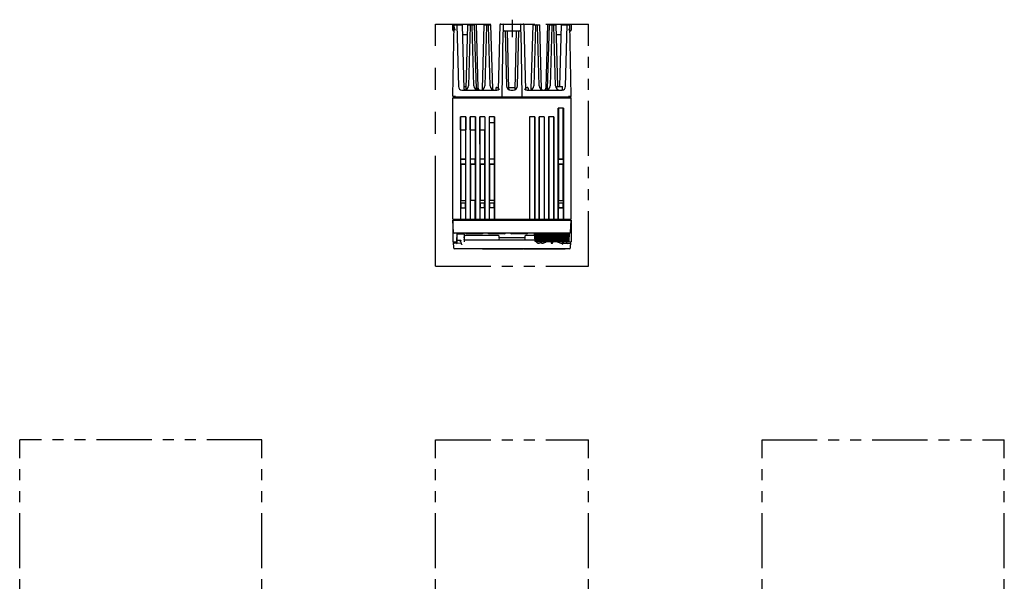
# Model space of a CAD drawing. Header units: millimetres. Extents: x 62 to 821, y -192 to 620.
# Tile 32 of 32: x 64 to 631, y 296 to 620. Entities that reach past the tile are written whole.
import ezdxf

# ---------------------------------------------------------------- set-up
doc = ezdxf.new("R2010")
doc.units = ezdxf.units.MM
doc.linetypes.add('PHANTOMX2', pattern=[127, 63.5, -12.7, 12.7, -12.7, 12.7, -12.7])
for name, color, linetype in [('10', 3, 'CONTINUOUS'), ('11', 2, 'CONTINUOUS'), ('12', 7, 'CONTINUOUS'), ('18', 1, 'PHANTOMX2')]:
    doc.layers.add(name, color=color, linetype=linetype)

msp = doc.modelspace()

# ---------------------------------------------------------------- linework, layer by layer
at = {"layer": '10'}
for p, q in [((313.55, 613.57), (313.55, 617.07)), ((313.55, 575.57), (314.27, 617.07)), ((313.55, 617.07), (327.05, 617.07)), ((314.2, 613.07), (314.05, 613.07)), ((314.27, 616.57), (319.05, 616.57)), ((315.75, 616.57), (316.68, 581.02)), ((320.02, 579.62), (319.05, 616.57)), ((321.08, 579.64), (322.05, 616.57)), ((322.05, 616.57), (326.05, 616.57)), ((323.43, 615.99), (322.53, 581.51)), ((325.57, 581.51), (324.67, 615.99)), ((327.02, 579.64), (326.05, 616.57)), ((328.02, 580.05), (327.05, 617.07)), ((330.48, 579.64), (331.45, 616.57)), ((331.45, 616.57), (335.45, 616.57)), ((332.83, 615.99), (331.93, 581.51)), ((334.97, 581.51), (334.07, 615.99)), ((336.42, 579.64), (335.45, 616.57)), ((340.54, 616.59), (339.56, 579.18)), ((341.04, 617.07), (354.06, 617.07)), ((341.89, 575.51), (342.54, 612.58)), ((342.55, 617.07), (342.55, 613.07)), ((343.05, 616.57), (342.55, 617.07)), ((342.55, 613.07), (343.05, 613.57)), ((342.55, 613.07), (352.55, 613.07)), ((343.54, 613.07), (344.37, 581.51)), ((345.82, 579.64), (344.94, 613.07)), ((349.28, 579.64), (350.16, 613.07)), ((350.73, 581.51), (351.56, 613.07)), ((352.55, 617.07), (352.05, 616.57)), ((352.05, 613.57), (352.55, 613.07)), ((352.55, 613.07), (352.55, 617.07)), ((352.56, 612.58), (353.21, 575.51)), ((355.54, 579.18), (354.56, 616.59)), ((358.68, 579.64), (359.65, 616.57)), ((359.65, 616.57), (363.65, 616.57)), ((361.03, 615.99), (360.13, 581.51)), ((363.17, 581.51), (362.27, 615.99)), ((364.62, 579.64), (363.65, 616.57)), ((368.05, 617.07), (367.08, 580.05)), ((368.05, 617.07), (381.55, 617.07)), ((368.08, 579.64), (369.05, 616.57)), ((369.05, 616.57), (373.05, 616.57)), ((370.43, 615.99), (369.53, 581.51)), ((372.57, 581.51), (371.67, 615.99)), ((373.98, 581.07), (373.05, 616.57)), ((375.12, 581.07), (376.05, 616.57)), ((376.05, 616.57), (380.83, 616.57)), ((378.42, 581.02), (379.35, 616.57)), ((381.55, 575.57), (380.83, 617.07)), ((381.05, 613.07), (380.9, 613.07)), ((381.55, 617.07), (381.55, 613.57)), ((319.19, 611.07), (321.91, 611.07)), ((373.19, 611.07), (375.91, 611.07)), ((318.68, 579.07), (338.83, 579.07)), ((319.98, 581.07), (321.12, 581.07)), ((330.17, 579.19), (330.12, 579.17)), ((338.3, 580.07), (338.3, 579.07)), ((338.8, 580.57), (339.59, 580.57)), ((345.79, 580.57), (349.31, 580.57)), ((346.87, 579.07), (348.23, 579.07)), ((355.51, 580.57), (356.3, 580.57)), ((356.27, 579.07), (376.42, 579.07)), ((356.8, 580.07), (356.8, 579.07)), ((358.37, 579.19), (358.32, 579.17)), ((367.77, 579.19), (367.72, 579.17)), ((373.43, 579.69), (373.43, 581.07)), ((373.43, 581.07), (376.67, 581.07)), ((376.67, 579.09), (376.67, 581.07)), ((313.55, 575.52), (313.55, 575.57)), ((313.55, 504.57), (313.55, 574.57)), ((313.55, 574.57), (381.55, 574.57)), ((313.85, 575.07), (313.85, 574.57)), ((313.85, 575.07), (381.25, 575.07)), ((342, 575.07), (342, 574.57)), ((344.76, 575.07), (344.76, 574.57)), ((350.34, 575.07), (350.34, 574.57)), ((353.1, 575.07), (353.1, 574.57)), ((381.25, 574.57), (381.25, 575.07)), ((381.55, 575.52), (381.55, 575.57)), ((381.55, 504.57), (381.55, 574.57)), ((374.15, 504.57), (374.15, 568.57)), ((377.15, 568.57), (374.15, 568.57)), ((374.33, 568.57), (374.31, 539.41)), ((376.99, 539.41), (376.97, 568.57)), ((377.15, 568.57), (377.15, 504.57)), ((317.95, 563.57), (317.95, 504.57)), ((320.95, 563.57), (317.95, 563.57)), ((317.98, 556.07), (317.98, 563.57)), ((320.92, 563.57), (320.92, 556.07)), ((320.95, 504.57), (320.95, 563.57)), ((323.45, 563.57), (323.45, 504.57)), ((326.45, 563.57), (323.45, 563.57)), ((323.48, 556.07), (323.48, 563.57)), ((326.42, 563.57), (326.42, 556.07)), ((326.45, 563.57), (326.45, 504.57)), ((328.95, 563.57), (328.95, 504.57)), ((331.95, 563.57), (328.95, 563.57)), ((328.98, 556.07), (328.98, 563.57)), ((331.92, 563.57), (331.92, 556.07)), ((331.95, 563.57), (331.95, 504.57)), ((334.45, 563.57), (334.45, 504.57)), ((337.45, 563.57), (334.45, 563.57)), ((334.48, 563.57), (334.48, 560.07)), ((337.42, 560.07), (337.42, 563.57)), ((337.45, 563.57), (337.45, 504.57)), ((357.65, 563.57), (357.65, 504.57)), ((360.65, 563.57), (357.65, 563.57)), ((357.68, 563.57), (357.68, 504.57)), ((360.62, 504.57), (360.62, 563.57)), ((360.65, 563.57), (360.65, 504.57)), ((363.15, 563.57), (363.15, 504.57)), ((366.15, 563.57), (363.15, 563.57)), ((363.18, 504.57), (363.18, 563.57)), ((366.12, 563.57), (366.12, 504.57)), ((366.15, 563.57), (366.15, 504.57)), ((368.65, 563.57), (368.65, 504.57)), ((371.65, 563.57), (368.65, 563.57)), ((368.68, 563.57), (368.68, 504.57)), ((371.62, 504.57), (371.62, 563.57)), ((371.65, 563.57), (371.65, 504.57)), ((317.98, 556.07), (320.92, 556.07)), ((318.13, 539.42), (318.11, 556.07)), ((320.79, 556.07), (320.77, 539.42)), ((323.48, 556.07), (326.42, 556.07)), ((323.63, 539.42), (323.61, 556.07)), ((326.29, 556.07), (326.27, 539.42)), ((328.98, 556.07), (331.92, 556.07)), ((329.13, 539.42), (329.11, 556.07)), ((331.79, 556.07), (331.77, 539.42)), ((337.42, 560.07), (334.48, 560.07)), ((334.63, 539.42), (334.61, 560.07)), ((337.29, 560.07), (337.27, 539.42)), ((317.98, 539.27), (318.13, 539.42)), ((317.98, 539.27), (317.98, 536.27)), ((317.98, 539.27), (320.92, 539.27)), ((318.13, 539.42), (320.77, 539.42)), ((320.92, 539.27), (320.77, 539.42)), ((320.92, 536.27), (320.92, 539.27)), ((323.48, 539.27), (323.63, 539.42)), ((323.48, 539.27), (323.48, 536.27)), ((326.42, 539.27), (323.48, 539.27)), ((323.63, 539.42), (326.27, 539.42)), ((326.42, 539.27), (326.27, 539.42)), ((326.42, 536.27), (326.42, 539.27)), ((328.98, 539.27), (329.13, 539.42)), ((328.98, 539.27), (328.98, 536.27)), ((331.92, 539.27), (328.98, 539.27)), ((329.13, 539.42), (331.77, 539.42)), ((331.92, 539.27), (331.77, 539.42)), ((331.92, 536.27), (331.92, 539.27)), ((334.48, 539.27), (334.63, 539.42)), ((334.48, 539.27), (334.48, 536.27)), ((337.42, 539.27), (334.48, 539.27)), ((334.63, 539.42), (337.27, 539.42)), ((337.42, 539.27), (337.27, 539.42)), ((337.42, 536.27), (337.42, 539.27)), ((374.18, 539.27), (374.31, 539.41)), ((374.18, 539.27), (377.12, 539.27)), ((374.18, 539.27), (374.18, 536.27)), ((374.31, 539.41), (376.99, 539.41)), ((377.12, 539.27), (376.99, 539.41)), ((377.12, 536.27), (377.12, 539.27)), ((317.98, 536.27), (318.14, 536.11)), ((320.92, 536.27), (317.98, 536.27)), ((318.14, 536.11), (318.15, 515.47)), ((320.76, 536.11), (318.14, 536.11)), ((320.76, 536.11), (320.75, 515.47)), ((320.92, 536.27), (320.76, 536.11)), ((323.48, 536.27), (323.64, 536.11)), ((326.42, 536.27), (323.48, 536.27)), ((323.64, 536.11), (323.65, 515.47)), ((326.26, 536.11), (323.64, 536.11)), ((326.26, 536.11), (326.25, 515.47)), ((326.42, 536.27), (326.26, 536.11)), ((328.98, 536.27), (329.14, 536.11)), ((331.92, 536.27), (328.98, 536.27)), ((329.14, 536.11), (329.15, 515.47)), ((331.76, 536.11), (329.14, 536.11)), ((331.76, 536.11), (331.75, 515.47)), ((331.92, 536.27), (331.76, 536.11)), ((334.48, 536.27), (334.64, 536.11)), ((337.42, 536.27), (334.48, 536.27)), ((334.64, 536.11), (334.65, 515.47)), ((337.26, 536.11), (334.64, 536.11)), ((337.26, 536.11), (337.25, 515.47)), ((337.42, 536.27), (337.26, 536.11)), ((377.12, 536.27), (374.18, 536.27)), ((374.18, 536.27), (374.31, 536.14)), ((374.31, 536.14), (374.3, 515.47)), ((376.99, 536.14), (374.31, 536.14)), ((377.12, 536.27), (376.99, 536.14)), ((377, 515.47), (376.99, 536.14)), ((381.55, 518.81), (381.56, 518.81)), ((381.7, 509.81), (381.7, 518.67)), ((317.98, 515.47), (317.98, 513.97)), ((317.98, 515.47), (320.92, 515.47)), ((320.92, 513.97), (317.98, 513.97)), ((317.98, 511.17), (317.98, 504.57)), ((317.98, 511.17), (320.92, 511.17)), ((318.15, 513.97), (318.15, 511.17)), ((320.75, 511.17), (320.75, 513.97)), ((320.92, 513.97), (320.92, 515.47)), ((320.92, 504.57), (320.92, 511.17)), ((323.48, 515.47), (323.48, 504.57)), ((326.42, 515.47), (323.48, 515.47)), ((326.42, 504.57), (326.42, 515.47)), ((331.92, 515.47), (328.98, 515.47)), ((328.98, 515.47), (328.98, 513.97)), ((331.92, 513.97), (328.98, 513.97)), ((331.92, 511.17), (328.98, 511.17)), ((328.98, 511.17), (328.98, 504.57)), ((329.13, 513.97), (329.13, 511.17)), ((331.77, 511.17), (331.77, 513.97)), ((331.92, 513.97), (331.92, 515.47)), ((331.92, 504.57), (331.92, 511.17)), ((337.42, 515.47), (334.48, 515.47)), ((334.48, 515.47), (334.48, 513.97)), ((337.42, 513.97), (334.48, 513.97)), ((337.42, 511.17), (334.48, 511.17)), ((334.48, 511.17), (334.48, 504.57)), ((334.63, 513.97), (334.63, 511.17)), ((337.27, 511.22), (334.63, 511.22)), ((337.27, 511.17), (337.27, 513.97)), ((337.42, 513.97), (337.42, 515.47)), ((337.42, 504.57), (337.42, 511.17)), ((374.18, 515.47), (377.12, 515.47)), ((374.18, 515.47), (374.18, 513.97)), ((377.12, 513.97), (374.18, 513.97)), ((374.18, 511.17), (377.12, 511.17)), ((374.18, 511.17), (374.18, 504.57)), ((374.3, 513.97), (374.3, 511.17)), ((377, 511.22), (374.3, 511.22)), ((377, 511.17), (377, 513.97)), ((377.12, 513.97), (377.12, 515.47)), ((377.12, 504.57), (377.12, 511.17)), ((313.55, 504.57), (381.55, 504.57)), ((313.55, 503.95), (313.56, 503.96)), ((313.55, 503.95), (313.55, 494.03)), ((313.85, 504.57), (313.85, 504.07)), ((381.55, 504.07), (381.55, 494.03)), ((313.55, 494.03), (313.55, 491.57)), ((315.57, 494.07), (315.55, 491.57)), ((315.79, 494.07), (315.57, 494.07)), ((315.77, 496.57), (315.79, 494.07)), ((315.78, 495.52), (316.05, 495.52)), ((316.05, 492.65), (316.05, 495.93)), ((317.88, 495.96), (317.87, 495.96)), ((317.9, 495.99), (317.88, 495.96)), ((317.91, 496.01), (317.9, 495.99)), ((317.92, 496.02), (317.91, 496.01)), ((317.94, 496.03), (317.92, 496.02)), ((317.92, 495.96), (317.92, 495.96)), ((317.92, 495.96), (317.92, 495.96)), ((317.95, 496.05), (317.94, 496.03)), ((317.96, 496.06), (317.95, 496.05)), ((317.97, 496.07), (317.96, 496.06)), ((317.98, 496.09), (317.97, 496.08)), ((317.97, 496.08), (317.97, 496.07)), ((317.99, 496.09), (317.98, 496.09)), ((318, 496.11), (317.99, 496.1)), ((317.99, 496.1), (317.99, 496.09)), ((318.01, 496.12), (318, 496.12)), ((318, 496.12), (318, 496.11)), ((318.02, 496.01), (318, 495.99)), ((318.02, 496.14), (318.01, 496.13)), ((318.01, 496.13), (318.01, 496.12)), ((318.05, 496.07), (318.05, 496.27)), ((318.05, 496.07), (318.05, 496.07)), ((318.35, 496.27), (319.61, 496.27)), ((320.07, 494.07), (319.62, 494.08)), ((320.11, 495.62), (320.11, 495.41)), ((339.79, 495.17), (320.54, 495.17)), ((340.1, 494.07), (340.05, 493.04)), ((340.1, 494.07), (340.09, 494.88)), ((340.1, 494.07), (355, 494.07)), ((355.01, 494.88), (355, 494.07)), ((355.05, 493.04), (355, 494.07)), ((360.63, 495.17), (355.31, 495.17)), ((381.55, 494.03), (381.55, 491.57)), ((313.55, 491.57), (315.55, 491.57)), ((313.98, 488.05), (313.8, 491.57)), ((318.19, 490.78), (314.32, 490.7)), ((315.56, 492.62), (317.23, 492.62)), ((315.58, 492.32), (315.56, 492.32)), ((316.05, 490.91), (316.05, 492.62)), ((317.23, 492.62), (317.23, 492.64)), ((317.23, 492.62), (317.24, 492.64)), ((317.56, 491.99), (318.12, 491.99)), ((317.94, 492.62), (317.94, 492.62)), ((317.95, 492.62), (317.95, 492.62)), ((317.95, 492.62), (317.96, 492.62)), ((318.05, 491.99), (318.05, 492.55)), ((318.1, 492.47), (318.1, 492.46)), ((318.1, 492.46), (318.1, 492.46)), ((318.19, 490.75), (318.1, 492.46)), ((320.05, 492.68), (320, 491.69)), ((320.01, 492.68), (360.76, 492.68)), ((376.93, 491.1), (376.91, 490.75)), ((376.91, 490.77), (380.78, 490.7)), ((379.05, 490.91), (379.05, 491.11)), ((379.55, 491.67), (379.55, 491.57)), ((379.55, 491.57), (381.55, 491.57)), ((381.3, 491.57), (381.12, 488.05)), ((380.62, 487.57), (314.48, 487.57)), ((330.55, 487.57), (354.2, 487.57)), ((354.55, 487.57), (378.2, 487.57))]:
    msp.add_line(p, q, dxfattribs=at)
for points in [[(321.08, 579.64), (321.08, 579.6), (321.07, 579.54), (321.06, 579.49), (321.04, 579.44), (321.01, 579.39), (320.98, 579.35), (320.95, 579.31), (320.91, 579.27), (320.87, 579.24), (320.82, 579.21), (320.77, 579.19), (320.77, 579.18)], [(330.48, 579.64), (330.48, 579.6), (330.47, 579.54), (330.46, 579.49), (330.44, 579.44), (330.41, 579.39), (330.38, 579.35), (330.35, 579.31), (330.31, 579.27), (330.27, 579.24), (330.22, 579.21), (330.17, 579.19)], [(344.84, 580.57), (344.81, 580.57), (344.77, 580.58), (344.72, 580.59), (344.68, 580.6), (344.63, 580.62), (344.58, 580.65), (344.54, 580.68), (344.53, 580.7)], [(349.28, 579.64), (349.28, 579.6), (349.27, 579.54), (349.26, 579.49), (349.24, 579.44), (349.21, 579.39), (349.18, 579.35), (349.15, 579.31), (349.11, 579.27), (349.07, 579.24), (349.02, 579.21), (348.97, 579.19), (348.93, 579.17)], [(350.57, 580.7), (350.56, 580.68), (350.52, 580.65), (350.47, 580.62), (350.42, 580.6), (350.38, 580.59), (350.33, 580.58), (350.29, 580.57), (350.26, 580.57)], [(358.68, 579.64), (358.68, 579.6), (358.67, 579.54), (358.66, 579.49), (358.64, 579.44), (358.61, 579.39), (358.58, 579.35), (358.55, 579.31), (358.51, 579.27), (358.47, 579.24), (358.42, 579.21), (358.37, 579.19)], [(368.08, 579.64), (368.08, 579.6), (368.07, 579.54), (368.06, 579.49), (368.04, 579.44), (368.01, 579.39), (367.98, 579.35), (367.95, 579.31), (367.91, 579.27), (367.87, 579.24), (367.82, 579.21), (367.77, 579.19)], [(317.92, 495.96), (317.57, 495.95), (316.79, 495.94), (316.05, 495.93)], [(318, 495.99), (317.97, 495.97), (317.94, 495.96), (317.92, 495.96)], [(318.04, 496.17), (318.04, 496.17), (318.04, 496.17), (318.04, 496.17), (318.03, 496.16), (318.03, 496.16), (318.03, 496.16), (318.03, 496.15), (318.03, 496.15), (318.02, 496.15), (318.02, 496.14), (318.02, 496.14), (318.02, 496.14)], [(318.05, 496.07), (318.05, 496.07), (318.05, 496.06), (318.04, 496.04), (318.03, 496.03), (318.02, 496.01), (318.02, 496)], [(318.05, 496.19), (318.05, 496.19), (318.05, 496.19), (318.05, 496.18), (318.05, 496.18), (318.04, 496.18), (318.04, 496.18), (318.04, 496.17)], [(316.05, 492.65), (316.86, 492.64), (317.92, 492.62)], [(317.92, 492.62), (317.93, 492.62), (317.94, 492.62)], [(317.94, 492.62), (317.94, 492.62), (317.95, 492.62), (317.95, 492.62)], [(317.96, 492.62), (317.98, 492.61), (318, 492.59), (318.03, 492.58), (318.05, 492.55), (318.07, 492.53), (318.08, 492.51), (318.09, 492.49), (318.09, 492.48), (318.1, 492.47), (318.1, 492.47)]]:
    msp.add_lwpolyline(points, dxfattribs=at)
for centre, radius, start, end in [((314.05, 613.57), 0.5, 180, 270), ((324.03, 615.97), 0.6, 90, 178.5), ((324.07, 615.97), 0.6, 1.5, 90), ((333.43, 615.97), 0.6, 90, 178.5), ((333.47, 615.97), 0.6, 1.5, 90), ((341.04, 616.57), 0.5, 90, 178.5), ((343.04, 612.57), 0.5, 90, 179), ((352.06, 612.57), 0.5, 1, 90), ((354.06, 616.57), 0.5, 1.5, 90), ((361.63, 615.97), 0.6, 90, 178.5), ((361.67, 615.97), 0.6, 1.5, 90), ((371.03, 615.97), 0.6, 90, 178.5), ((371.07, 615.97), 0.6, 1.5, 90), ((381.05, 613.57), 0.5, 270, 0), ((318.68, 581.07), 2, 181.5, 270), ((320.52, 579.63), 0.5, 181.5, 278.3055), ((320.03, 581.57), 2.5, 270, 358.5), ((328.07, 581.57), 2.5, 181.5, 270), ((327.52, 579.65), 0.5, 181.5, 253.989), ((329.02, 580.07), 1, 181.5, 270), ((329.43, 581.57), 2.5, 270, 358.5), ((337.47, 581.57), 2.5, 181.5, 270), ((336.92, 579.65), 0.5, 181.5, 253.989), ((338.8, 580.07), 0.5, 90, 180), ((338.83, 581.57), 2.5, 270, 314.128), ((346.87, 581.57), 2.5, 181.5, 270), ((346.32, 579.65), 0.5, 181.5, 252.3071), ((348.23, 581.57), 2.5, 270, 358.5), ((356.27, 581.57), 2.5, 225.872, 270), ((356.3, 580.07), 0.5, 0, 90), ((357.63, 581.57), 2.5, 270, 358.5), ((365.67, 581.57), 2.5, 181.5, 270), ((365.12, 579.65), 0.5, 181.5, 253.989), ((366.08, 580.07), 1, 270, 358.5), ((367.03, 581.57), 2.5, 270, 358.5), ((375.07, 581.57), 2.5, 181.5, 270), ((376.42, 581.07), 2, 270, 358.5), ((314, 575.52), 0.45, 180, 270), ((341.44, 575.52), 0.45, 270, 359), ((353.66, 575.52), 0.45, 181, 270.0001), ((381.1, 575.52), 0.45, 270, 0), ((381.56, 518.67), 0.14, 0, 90), ((331.4, 512.47), 1.5, 75.7576, 90), ((381.4, 509.81), 0.3, 300, 60), ((315.49, 495.27), 1, 41.337, 73.072), ((317.77, 496.22), 0.328, 320.5361, 332.0128), ((318.35, 496.27), 0.3, 90, 180), ((317.76, 496.22), 0.344, 332.063, 341.588), ((325.22, 494.12), 5.15, 178.185, 180.4793), ((325.08, 493.81), 5.02, 176.9883, 177.3289), ((320.54, 495.67), 0.5, 210.7799, 270), ((339.77, 494.69), 0.479, 84.1087, 87.8061), ((339.79, 494.87), 0.3, 1, 90), ((355.31, 494.87), 0.3, 90, 179), ((355.33, 494.69), 0.479, 92.1939, 95.8913), ((314.48, 488.07), 0.5, 183, 270), ((339.74, 492.98), 0.3, 270, 299.1853), ((355.36, 492.98), 0.3, 240.8147, 270), ((380.62, 488.07), 0.5, 270, 357)]:
    msp.add_arc(centre, radius, start, end, dxfattribs=at)
for centre, major_axis, ratio, start_param, end_param in [((315.55, 492.51), (0.5, 0), 0.365544, -1.518436, 0), ((315.55, 490.91), (0.5, 0), 0.365544, -1.518436, 0), ((318.69, 490.79), (0.032, 0.542), 0.919883, -4.59061, -4.237462), ((376.41, 490.78), (-0.032, 0.542), 0.91988, -2.045836, -1.692688), ((379.55, 490.91), (0.5, 0), 0.365912, 3.141593, 4.660029)]:
    msp.add_ellipse(centre, major_axis=major_axis, ratio=ratio, start_param=start_param, end_param=end_param, dxfattribs=at)
for points, knots in [([(314.24, 615.21), (314.24, 615.15), (314.25, 615.02), (314.28, 614.83), (314.34, 614.63), (314.4, 614.43), (314.47, 614.23), (314.57, 613.96), (314.66, 613.76), (314.71, 613.62)], [0, 0, 0, 0, 0.113093, 0.231162, 0.353419, 0.478997, 0.607102, 0.737039, 1, 1, 1, 1]), ([(315.75, 616.57), (315.75, 616.6), (315.75, 616.67), (315.75, 616.76), (315.74, 616.85), (315.75, 616.92), (315.75, 616.98), (315.76, 617.01), (315.76, 617.03), (315.77, 617.05), (315.78, 617.06), (315.79, 617.07), (315.8, 617.07), (315.8, 617.07)], [0, 0, 0, 0, 0.188293, 0.369269, 0.53589, 0.681694, 0.801285, 0.850118, 0.891438, 0.925564, 0.953477, 0.977215, 1, 1, 1, 1]), ([(379.3, 617.07), (379.3, 617.07), (379.31, 617.07), (379.32, 617.06), (379.33, 617.05), (379.34, 617.03), (379.34, 617.01), (379.35, 616.98), (379.35, 616.92), (379.36, 616.85), (379.35, 616.76), (379.35, 616.67), (379.35, 616.6), (379.35, 616.57)], [0, 0, 0, 0, 0.022785, 0.046523, 0.074436, 0.108562, 0.149882, 0.198715, 0.318306, 0.46411, 0.630731, 0.811707, 1, 1, 1, 1]), ([(380.39, 613.62), (380.44, 613.76), (380.53, 613.96), (380.63, 614.23), (380.7, 614.43), (380.76, 614.63), (380.81, 614.83), (380.85, 615.02), (380.86, 615.15), (380.86, 615.21)], [0, 0, 0, 0, 0.262961, 0.392898, 0.521003, 0.646581, 0.768838, 0.886907, 1, 1, 1, 1]), ([(327.9, 580.05), (327.9, 580.07), (327.9, 580.11), (327.91, 580.17), (327.91, 580.21), (327.91, 580.24), (327.91, 580.27), (327.91, 580.29), (327.91, 580.3), (327.91, 580.31), (327.91, 580.32), (327.91, 580.33), (327.91, 580.33), (327.92, 580.34), (327.92, 580.34), (327.92, 580.34), (327.92, 580.34), (327.92, 580.34), (327.92, 580.33), (327.92, 580.33), (327.92, 580.32), (327.93, 580.31), (327.93, 580.3), (327.93, 580.29), (327.93, 580.27), (327.93, 580.24), (327.94, 580.21), (327.94, 580.17), (327.94, 580.11), (327.94, 580.07), (327.95, 580.05)], [0, 0, 0, 0, 0.139158, 0.20802, 0.276098, 0.342897, 0.375509, 0.407265, 0.437642, 0.452009, 0.465527, 0.477793, 0.488143, 0.492297, 0.495576, 0.499232, 0.50297, 0.506299, 0.510502, 0.520945, 0.533295, 0.546888, 0.561325, 0.591827, 0.623692, 0.656403, 0.723375, 0.791605, 0.860603, 1, 1, 1, 1]), ([(327.9, 579.9), (327.9, 579.92), (327.9, 579.97), (327.9, 580.02), (327.9, 580.05)], [0, 0, 0, 0, 0.461519, 1, 1, 1, 1]), ([(328.58, 579.07), (328.53, 579.07), (328.41, 579.09), (328.26, 579.15), (328.14, 579.24), (328.05, 579.35), (327.98, 579.47), (327.93, 579.61), (327.9, 579.75), (327.9, 579.85), (327.9, 579.9)], [0, 0, 0, 0, 0.144121, 0.275669, 0.398714, 0.517278, 0.634419, 0.752297, 0.872839, 1, 1, 1, 1]), ([(327.95, 580.05), (327.95, 580.01), (327.96, 579.95), (327.98, 579.87), (328.01, 579.79), (328.05, 579.69), (328.12, 579.57), (328.23, 579.44), (328.35, 579.32), (328.5, 579.21), (328.67, 579.13), (328.8, 579.09), (328.86, 579.08)], [0, 0, 0, 0, 0.06892, 0.128922, 0.186602, 0.243761, 0.358763, 0.47643, 0.598102, 0.725061, 0.858657, 1, 1, 1, 1]), ([(366.24, 579.08), (366.3, 579.09), (366.43, 579.13), (366.6, 579.21), (366.75, 579.32), (366.87, 579.44), (366.98, 579.57), (367.04, 579.69), (367.09, 579.79), (367.12, 579.87), (367.14, 579.95), (367.15, 580.01), (367.15, 580.05)], [0, 0, 0, 0, 0.141341, 0.274936, 0.401895, 0.523567, 0.641235, 0.756238, 0.813398, 0.871078, 0.931081, 1, 1, 1, 1]), ([(367.2, 579.9), (367.2, 579.85), (367.2, 579.75), (367.17, 579.61), (367.12, 579.47), (367.05, 579.35), (366.96, 579.24), (366.84, 579.15), (366.69, 579.09), (366.57, 579.07), (366.52, 579.07)], [0, 0, 0, 0, 0.127162, 0.247705, 0.365585, 0.482725, 0.601288, 0.724333, 0.85588, 1, 1, 1, 1]), ([(367.15, 580.05), (367.16, 580.07), (367.16, 580.11), (367.16, 580.17), (367.16, 580.21), (367.17, 580.24), (367.17, 580.27), (367.17, 580.29), (367.17, 580.3), (367.17, 580.31), (367.18, 580.32), (367.18, 580.33), (367.18, 580.33), (367.18, 580.34), (367.18, 580.34), (367.18, 580.34), (367.18, 580.34), (367.18, 580.34), (367.18, 580.33), (367.19, 580.33), (367.19, 580.32), (367.19, 580.31), (367.19, 580.3), (367.19, 580.29), (367.19, 580.27), (367.19, 580.24), (367.19, 580.21), (367.19, 580.17), (367.2, 580.11), (367.2, 580.07), (367.2, 580.05)], [0, 0, 0, 0, 0.139397, 0.208395, 0.276625, 0.343597, 0.376308, 0.408173, 0.438675, 0.453112, 0.466706, 0.479056, 0.4895, 0.493704, 0.497033, 0.50077, 0.504428, 0.507706, 0.51186, 0.522209, 0.534474, 0.547992, 0.562359, 0.592735, 0.624491, 0.657104, 0.723902, 0.79198, 0.860842, 1, 1, 1, 1]), ([(367.2, 580.05), (367.2, 580.02), (367.2, 579.97), (367.2, 579.92), (367.2, 579.9)], [0, 0, 0, 0, 0.538481, 1, 1, 1, 1]), ([(313.55, 575.57), (313.55, 575.57), (313.55, 575.57), (313.55, 575.57), (313.55, 575.57), (313.55, 575.57), (313.55, 575.57), (313.55, 575.57), (313.56, 575.57), (313.56, 575.58), (313.57, 575.58), (313.57, 575.58), (313.58, 575.58), (313.59, 575.58), (313.6, 575.58), (313.62, 575.58), (313.64, 575.58), (313.66, 575.58), (313.69, 575.58), (313.73, 575.58), (313.76, 575.59), (313.82, 575.59), (313.89, 575.59), (313.99, 575.59), (314.1, 575.6), (314.21, 575.6), (314.34, 575.6), (314.47, 575.61), (314.61, 575.61), (314.72, 575.61), (314.82, 575.62), (314.89, 575.62), (314.96, 575.62), (315.01, 575.62), (315.04, 575.62)], [0, 0, 0, 0, 0.000096, 0.000373, 0.000816, 0.001412, 0.00215, 0.003026, 0.005186, 0.007922, 0.011248, 0.015169, 0.019681, 0.024781, 0.030465, 0.043577, 0.058987, 0.076661, 0.096555, 0.118624, 0.142813, 0.169066, 0.227504, 0.293378, 0.366053, 0.44483, 0.528951, 0.617606, 0.70994, 0.805065, 0.853388, 0.902062, 0.950975, 1, 1, 1, 1]), ([(380.06, 575.62), (380.09, 575.62), (380.14, 575.62), (380.21, 575.62), (380.28, 575.62), (380.38, 575.61), (380.49, 575.61), (380.63, 575.61), (380.76, 575.6), (380.89, 575.6), (381, 575.6), (381.11, 575.59), (381.21, 575.59), (381.28, 575.59), (381.34, 575.59), (381.37, 575.58), (381.41, 575.58), (381.44, 575.58), (381.46, 575.58), (381.48, 575.58), (381.5, 575.58), (381.51, 575.58), (381.52, 575.58), (381.53, 575.58), (381.53, 575.58), (381.54, 575.58), (381.54, 575.57), (381.55, 575.57), (381.55, 575.57), (381.55, 575.57), (381.55, 575.57), (381.55, 575.57), (381.55, 575.57), (381.55, 575.57), (381.55, 575.57)], [0, 0, 0, 0, 0.049025, 0.097938, 0.146612, 0.194935, 0.290059, 0.382394, 0.471048, 0.555169, 0.633946, 0.706621, 0.772494, 0.830933, 0.857186, 0.881375, 0.903444, 0.923338, 0.941012, 0.956422, 0.969533, 0.975218, 0.980318, 0.98483, 0.988751, 0.992077, 0.994812, 0.996973, 0.997849, 0.998588, 0.999184, 0.999627, 0.999904, 1, 1, 1, 1]), ([(318.09, 496.13), (318.09, 496.12), (318.08, 496.12), (318.08, 496.12), (318.08, 496.12)], [0, 0, 0, 0, 0.767561, 1, 1, 1, 1]), ([(318.35, 496.27), (318.32, 496.27), (318.27, 496.26), (318.2, 496.23), (318.13, 496.19), (318.1, 496.15), (318.09, 496.13)], [0, 0, 0, 0, 0.256887, 0.51057, 0.758615, 1, 1, 1, 1]), ([(319.61, 496.27), (319.62, 496.27), (319.63, 496.26), (319.66, 496.25), (319.69, 496.24), (319.72, 496.22), (319.76, 496.19), (319.8, 496.14), (319.83, 496.11), (319.84, 496.09)], [0, 0, 0, 0, 0.084181, 0.1602, 0.2938, 0.416272, 0.534379, 0.766764, 1, 1, 1, 1]), ([(319.84, 496.09), (319.84, 496.09), (319.85, 496.08), (319.86, 496.06), (319.87, 496.06)], [0, 0, 0, 0, 0.234068, 1, 1, 1, 1]), ([(319.87, 496.06), (319.89, 496.04), (319.92, 495.99), (319.98, 495.93), (320.04, 495.86), (320.06, 495.81), (320.08, 495.79)], [0, 0, 0, 0, 0.242416, 0.512825, 0.779001, 1, 1, 1, 1]), ([(320.07, 494.04), (320.06, 493.95), (320.05, 493.76), (320.03, 493.48), (320, 493.21), (319.96, 493.04), (319.95, 492.95)], [0, 0, 0, 0, 0.25855, 0.513451, 0.761534, 1, 1, 1, 1]), ([(320.11, 495.42), (320.11, 495.42), (320.1, 495.42), (320.1, 495.42), (320.1, 495.42), (320.1, 495.42), (320.09, 495.41), (320.09, 495.41), (320.08, 495.4), (320.08, 495.38), (320.08, 495.37), (320.07, 495.34), (320.07, 495.31), (320.06, 495.26), (320.06, 495.21), (320.06, 495.18), (320.06, 495.16)], [0, 0, 0, 0, 0.01847, 0.026234, 0.034781, 0.045066, 0.057522, 0.089346, 0.130221, 0.179456, 0.236318, 0.300115, 0.446169, 0.613632, 0.799213, 1, 1, 1, 1]), ([(320.06, 495.16), (320.07, 495.09), (320.07, 494.94), (320.08, 494.65), (320.08, 494.43), (320.07, 494.28)], [0, 0, 0, 0, 0.239618, 0.487537, 1, 1, 1, 1]), ([(320.08, 495.79), (320.08, 495.78), (320.09, 495.76), (320.1, 495.72), (320.11, 495.69), (320.11, 495.67)], [0, 0, 0, 0, 0.21282, 0.459342, 1, 1, 1, 1]), ([(320.11, 495.67), (320.11, 495.66), (320.11, 495.64), (320.11, 495.63), (320.11, 495.62)], [0, 0, 0, 0, 0.751532, 1, 1, 1, 1]), ([(340.1, 494.07), (340.1, 494.07), (340.1, 494.07), (340.1, 494.07), (340.1, 494.07), (340.1, 494.07), (340.1, 494.07), (340.09, 494.07), (340.09, 494.07), (340.09, 494.07), (340.08, 494.07), (340.07, 494.07), (340.06, 494.07), (340.05, 494.07), (340.03, 494.07), (340.01, 494.07), (339.99, 494.07), (339.96, 494.08), (339.91, 494.08), (339.86, 494.08), (339.82, 494.08), (339.8, 494.08)], [0, 0, 0, 0, 0.000302, 0.001206, 0.002711, 0.004817, 0.010826, 0.01922, 0.029977, 0.043074, 0.058476, 0.076147, 0.11812, 0.168587, 0.22706, 0.292974, 0.365695, 0.44452, 0.617394, 0.804951, 1, 1, 1, 1]), ([(355, 494.07), (355, 494.07), (355, 494.07), (355, 494.07), (355, 494.07), (355, 494.07), (355, 494.07), (355.01, 494.07), (355.01, 494.07), (355.01, 494.07), (355.02, 494.07), (355.03, 494.07), (355.04, 494.07), (355.05, 494.07), (355.07, 494.07), (355.09, 494.07), (355.11, 494.07), (355.14, 494.08), (355.19, 494.08), (355.24, 494.08), (355.28, 494.08), (355.3, 494.08)], [0, 0, 0, 0, 0.000303, 0.00121, 0.002719, 0.00483, 0.010848, 0.019249, 0.030012, 0.043113, 0.05852, 0.076194, 0.118174, 0.168645, 0.227119, 0.293033, 0.365751, 0.444572, 0.617433, 0.804972, 1, 1, 1, 1]), ([(314.32, 490.7), (314.3, 490.7), (314.28, 490.7), (314.25, 490.7), (314.21, 490.7), (314.18, 490.69), (314.13, 490.69), (314.09, 490.69), (314.05, 490.69), (314.01, 490.69), (313.98, 490.69), (313.95, 490.69), (313.92, 490.69), (313.9, 490.69), (313.88, 490.69), (313.87, 490.69), (313.86, 490.69), (313.85, 490.69), (313.85, 490.69), (313.85, 490.69), (313.84, 490.69), (313.84, 490.69), (313.84, 490.69)], [0, 0, 0, 0, 0.099534, 0.148852, 0.197693, 0.29354, 0.386246, 0.474971, 0.558917, 0.637335, 0.70952, 0.774825, 0.832667, 0.88253, 0.923972, 0.956628, 0.969571, 0.980221, 0.988563, 0.99459, 0.998332, 1, 1, 1, 1]), ([(318.23, 490.56), (318.25, 490.51), (318.31, 490.4), (318.43, 490.28), (318.56, 490.19), (318.65, 490.14), (318.7, 490.13)], [0, 0, 0, 0, 0.27544, 0.535227, 0.776406, 1, 1, 1, 1]), ([(319.98, 492.68), (319.97, 492.69), (319.96, 492.71), (319.94, 492.74), (319.93, 492.79), (319.93, 492.86), (319.94, 492.92), (319.95, 492.95)], [0, 0, 0, 0, 0.15374, 0.253171, 0.369136, 0.652634, 1, 1, 1, 1]), ([(320.01, 492.68), (320.01, 492.68), (320, 492.68), (319.99, 492.68), (319.98, 492.68)], [0, 0, 0, 0, 0.237313, 1, 1, 1, 1]), ([(340.04, 492.96), (340.03, 492.93), (340.02, 492.88), (339.99, 492.81), (339.94, 492.75), (339.91, 492.73), (339.89, 492.72)], [0, 0, 0, 0, 0.282136, 0.544435, 0.781243, 1, 1, 1, 1]), ([(355.21, 492.72), (355.19, 492.73), (355.16, 492.75), (355.11, 492.81), (355.08, 492.88), (355.07, 492.93), (355.06, 492.96)], [0, 0, 0, 0, 0.218757, 0.455565, 0.717864, 1, 1, 1, 1]), ([(376.87, 490.56), (376.85, 490.51), (376.79, 490.4), (376.67, 490.28), (376.54, 490.18), (376.45, 490.14), (376.4, 490.13)], [0, 0, 0, 0, 0.275438, 0.535225, 0.776404, 1, 1, 1, 1]), ([(380.78, 490.7), (380.8, 490.7), (380.82, 490.7), (380.85, 490.7), (380.88, 490.69), (380.92, 490.69), (380.97, 490.69), (381.01, 490.69), (381.05, 490.69), (381.08, 490.69), (381.12, 490.68), (381.15, 490.68), (381.18, 490.68), (381.2, 490.68), (381.22, 490.68), (381.23, 490.68), (381.24, 490.68), (381.25, 490.68), (381.25, 490.68), (381.25, 490.69), (381.26, 490.69), (381.26, 490.69), (381.26, 490.69)], [0, 0, 0, 0, 0.099474, 0.148768, 0.197587, 0.293398, 0.386079, 0.474788, 0.558728, 0.637144, 0.709334, 0.774648, 0.832502, 0.88238, 0.923838, 0.95651, 0.969463, 0.980123, 0.988477, 0.994519, 0.998283, 1, 1, 1, 1])]:
    msp.add_open_spline(points, degree=3, knots=knots, dxfattribs=at)
for points in [[(340.05, 493.04), (340.04, 493.01), (340.04, 492.99), (340.04, 492.96)], [(355.06, 492.96), (355.06, 492.99), (355.06, 493.01), (355.05, 493.04)]]:
    msp.add_open_spline(points, degree=3, dxfattribs=at)
at = {"layer": '11'}
for p, q in [((313.92, 497.05), (313.55, 504.07)), ((313.55, 504.07), (381.55, 504.07)), ((313.85, 504.57), (313.85, 504.07)), ((341.74, 504.57), (341.75, 504.07)), ((381.18, 497.05), (381.55, 504.07)), ((381.25, 504.07), (381.25, 504.57)), ((381.25, 504.57), (381.25, 504.07)), ((380.68, 496.57), (314.42, 496.57)), ((330.33, 496.31), (321.37, 496.31)), ((329.85, 496.31), (321.85, 496.31)), ((321.85, 496.31), (321.85, 496.31)), ((322.24, 496.31), (322.24, 496.31)), ((322.6, 496.31), (322.6, 496.31)), ((323.32, 496.31), (323.32, 496.31)), ((323.69, 496.31), (323.69, 496.31)), ((323.98, 496.31), (323.98, 496.31)), ((324.68, 496.31), (324.68, 496.31)), ((325.08, 496.31), (325.08, 496.31)), ((325.79, 496.31), (325.79, 496.31)), ((326.07, 496.31), (326.07, 496.31)), ((326.52, 496.31), (326.52, 496.31)), ((327.2, 496.31), (327.2, 496.31)), ((327.21, 496.31), (327.21, 496.31)), ((327.55, 496.31), (327.55, 496.31)), ((328.01, 496.31), (328.01, 496.31)), ((329.54, 496.31), (329.54, 496.31)), ((329.85, 496.31), (329.85, 496.31)), ((343.23, 496.31), (334.27, 496.31)), ((336.85, 496.31), (334.61, 496.31)), ((334.61, 496.31), (334.61, 496.31)), ((335.25, 496.31), (335.25, 496.31)), ((335.46, 496.31), (335.46, 496.3)), ((342.03, 496.3), (335.46, 496.3)), ((335.72, 496.31), (335.72, 496.31)), ((335.73, 496.31), (335.73, 496.31)), ((336.21, 496.31), (336.21, 496.31)), ((336.85, 496.31), (336.85, 496.31)), ((339.23, 496.31), (337.27, 496.31)), ((337.27, 496.31), (337.27, 496.31)), ((337.38, 496.31), (337.38, 496.3)), ((338.58, 496.31), (338.58, 496.3)), ((341.34, 496.31), (339.64, 496.31)), ((339.64, 496.31), (339.64, 496.3)), ((339.64, 496.31), (339.64, 496.31)), ((340.76, 496.31), (340.76, 496.3)), ((341.34, 496.31), (341.34, 496.31)), ((342.94, 496.31), (341.75, 496.31)), ((341.75, 496.31), (341.75, 496.31)), ((342.03, 496.31), (342.03, 496.3)), ((342.93, 496.31), (342.93, 496.31)), ((342.94, 496.31), (342.94, 496.31)), ((356.15, 496.31), (347.16, 496.31)), ((347.16, 496.31), (347.16, 496.3)), ((356.15, 496.3), (347.16, 496.3)), ((348.07, 496.31), (348.07, 496.3)), ((350.67, 496.31), (349.37, 496.31)), ((349.37, 496.31), (349.37, 496.31)), ((349.73, 496.31), (349.73, 496.3)), ((350.55, 496.31), (350.55, 496.31)), ((350.67, 496.31), (350.67, 496.31)), ((352.25, 496.31), (351.06, 496.31)), ((351.06, 496.31), (351.06, 496.31)), ((351.67, 496.31), (351.67, 496.3)), ((352.24, 496.31), (352.24, 496.31)), ((352.25, 496.31), (352.25, 496.31)), ((354.07, 496.31), (352.52, 496.31)), ((352.52, 496.31), (352.52, 496.31)), ((353.2, 496.31), (353.2, 496.3)), ((354.07, 496.31), (354.07, 496.31)), ((355.33, 496.31), (355.33, 496.3)), ((356.07, 496.57), (356.07, 496.56)), ((361.43, 496.56), (356.07, 496.56)), ((356.15, 496.31), (356.15, 496.3)), ((356.2, 496.57), (356.2, 496.56)), ((356.45, 496.57), (356.45, 496.56)), ((356.95, 496.57), (356.95, 496.56)), ((357.21, 496.57), (357.21, 496.56)), ((357.42, 496.57), (357.42, 496.56)), ((357.91, 496.57), (357.91, 496.56)), ((358.2, 496.57), (358.2, 496.56)), ((358.69, 496.57), (358.69, 496.56)), ((358.7, 496.57), (358.7, 496.56)), ((358.9, 496.57), (358.9, 496.56)), ((359.21, 496.57), (359.21, 496.56)), ((359.69, 496.57), (359.69, 496.56)), ((359.69, 496.57), (359.69, 496.56)), ((359.93, 496.57), (359.93, 496.56)), ((359.97, 496.57), (359.97, 496.56)), ((360.1, 496.57), (360.1, 496.56)), ((360.27, 496.57), (360.27, 496.56)), ((360.55, 496.56), (360.79, 492.04)), ((360.81, 492.04), (360.57, 496.56)), ((360.57, 496.56), (360.81, 492.04)), ((360.84, 492.04), (360.61, 496.56)), ((360.61, 496.56), (360.85, 492.04)), ((360.9, 492.04), (360.67, 496.56)), ((360.67, 496.56), (360.9, 492.04)), ((360.97, 492.04), (360.74, 496.56)), ((360.74, 496.56), (360.98, 492.04)), ((361.07, 492.04), (360.83, 496.56)), ((360.84, 496.56), (361.07, 492.04)), ((361.18, 492.04), (360.95, 496.56)), ((360.95, 496.56), (361.18, 492.04)), ((361.3, 492.04), (361.08, 496.56)), ((361.08, 496.56), (361.31, 492.04)), ((361.45, 492.04), (361.23, 496.56)), ((361.23, 496.56), (361.45, 492.04)), ((361.34, 496.56), (361.34, 496.57)), ((361.61, 492.04), (361.39, 496.56)), ((361.4, 496.56), (361.62, 492.04)), ((361.43, 496.56), (361.43, 496.57)), ((361.79, 492.04), (361.58, 496.57)), ((361.59, 496.57), (361.8, 492.04)), ((361.99, 492.04), (361.78, 496.57)), ((361.79, 496.57), (361.99, 492.04)), ((362.2, 492.04), (361.99, 496.57)), ((362.01, 496.57), (362.21, 492.04)), ((362.43, 492.04), (362.23, 496.57)), ((362.24, 496.57), (362.44, 492.04)), ((362.67, 492.04), (362.48, 496.57)), ((362.49, 496.57), (362.68, 492.04)), ((362.93, 492.04), (362.74, 496.57)), ((362.76, 496.57), (362.94, 492.04)), ((363.21, 492.04), (363.02, 496.57)), ((363.04, 496.57), (363.21, 492.04)), ((363.49, 492.04), (363.32, 496.57)), ((363.33, 496.57), (363.5, 492.04)), ((363.79, 492.04), (363.62, 496.57)), ((363.79, 492.04), (363.63, 496.57)), ((363.64, 496.57), (363.8, 492.04)), ((364.09, 492.04), (363.93, 496.57)), ((364.11, 492.04), (363.95, 496.57)), ((363.96, 496.57), (364.12, 492.04)), ((364.4, 492.04), (364.25, 496.57)), ((364.43, 492.04), (364.28, 496.57)), ((364.3, 496.57), (364.44, 492.04)), ((364.73, 492.04), (364.58, 496.57)), ((364.77, 492.04), (364.63, 496.57)), ((364.65, 496.57), (364.78, 492.04)), ((365.07, 492.04), (364.93, 496.57)), ((365.12, 492.04), (364.98, 496.57)), ((365, 496.57), (365.13, 492.04)), ((365.22, 496.57), (365.22, 496.56)), ((370.13, 496.56), (365.22, 496.56)), ((365.41, 492.04), (365.28, 496.56)), ((365.48, 492.04), (365.35, 496.56)), ((365.37, 496.56), (365.49, 492.04)), ((365.77, 492.04), (365.65, 496.56)), ((365.68, 496.57), (365.68, 496.56)), ((365.85, 492.04), (365.73, 496.56)), ((365.75, 496.56), (365.86, 492.04)), ((366.02, 496.57), (366.02, 496.56)), ((366.03, 496.57), (366.03, 496.56)), ((366.13, 492.04), (366.03, 496.56)), ((366.23, 492.04), (366.12, 496.56)), ((366.14, 496.56), (366.24, 492.04)), ((366.37, 496.57), (366.37, 496.56)), ((366.51, 492.04), (366.41, 496.56)), ((366.61, 492.04), (366.51, 496.56)), ((366.53, 496.56), (366.62, 492.04)), ((366.89, 492.04), (366.8, 496.56)), ((366.83, 496.57), (366.83, 496.56)), ((367.01, 492.04), (366.92, 496.56)), ((366.94, 496.56), (367.02, 492.04)), ((367.15, 496.57), (367.15, 496.56)), ((367.28, 492.04), (367.2, 496.56)), ((367.41, 492.04), (367.33, 496.56)), ((367.35, 496.56), (367.42, 492.04)), ((367.67, 492.04), (367.6, 496.56)), ((367.81, 492.04), (367.74, 496.56)), ((367.76, 496.56), (367.82, 492.04)), ((368.07, 492.04), (368.01, 496.56)), ((368.22, 492.04), (368.16, 496.56)), ((368.18, 496.56), (368.24, 492.04)), ((368.48, 492.04), (368.43, 496.56)), ((368.56, 496.56), (368.56, 496.57)), ((368.64, 492.04), (368.59, 496.56)), ((368.61, 496.56), (368.65, 492.04)), ((368.77, 496.57), (368.77, 496.56)), ((368.89, 492.04), (368.85, 496.56)), ((368.87, 496.57), (368.87, 496.56)), ((369.06, 492.04), (369.02, 496.56)), ((369.04, 496.56), (369.07, 492.04)), ((369.23, 496.57), (369.23, 496.56)), ((369.3, 492.04), (369.27, 496.56)), ((369.48, 492.04), (369.45, 496.56)), ((369.47, 496.56), (369.49, 492.04)), ((369.72, 492.04), (369.7, 496.56)), ((369.78, 496.57), (369.78, 496.56)), ((369.78, 496.57), (369.78, 496.56)), ((369.91, 492.04), (369.88, 496.56)), ((369.91, 496.56), (369.92, 492.04)), ((370.06, 496.57), (370.06, 496.56)), ((370.13, 492.04), (370.12, 496.56)), ((370.13, 496.57), (370.13, 496.56)), ((370.33, 492.04), (370.32, 496.57)), ((370.34, 496.57), (370.34, 492.04)), ((370.55, 492.04), (370.55, 496.57)), ((370.76, 492.04), (370.76, 496.57)), ((370.78, 496.57), (370.77, 492.04)), ((370.97, 492.04), (370.98, 496.57)), ((371.18, 492.04), (371.19, 496.57)), ((371.21, 496.57), (371.19, 492.04)), ((371.38, 492.04), (371.4, 496.57)), ((371.61, 492.04), (371.63, 496.57)), ((371.65, 496.57), (371.62, 492.04)), ((371.8, 492.04), (371.83, 496.57)), ((372.03, 492.04), (372.06, 496.57)), ((372.08, 496.57), (372.04, 492.04)), ((372.21, 492.04), (372.25, 496.57)), ((372.45, 492.04), (372.49, 496.57)), ((372.51, 496.57), (372.46, 492.04)), ((372.62, 492.04), (372.67, 496.57)), ((372.86, 492.04), (372.92, 496.57)), ((372.94, 496.57), (372.88, 492.04)), ((373.02, 492.04), (373.09, 496.57)), ((373.28, 492.04), (373.34, 496.57)), ((373.36, 496.57), (373.29, 492.04)), ((373.43, 492.04), (373.5, 496.57)), ((373.68, 492.04), (373.75, 496.57)), ((373.77, 496.57), (373.69, 492.04)), ((373.82, 492.04), (373.9, 496.57)), ((374.08, 492.04), (374.16, 496.57)), ((374.18, 496.56), (374.09, 492.04)), ((374.18, 496.57), (374.18, 496.56)), ((374.19, 496.57), (374.19, 496.56)), ((375.27, 496.56), (374.19, 496.56)), ((374.21, 492.04), (374.3, 496.56)), ((374.48, 492.04), (374.57, 496.56)), ((374.59, 496.56), (374.49, 492.04)), ((374.59, 492.04), (374.69, 496.56)), ((374.86, 492.04), (374.96, 496.56)), ((374.98, 496.56), (374.87, 492.04)), ((374.97, 492.04), (375.07, 496.56)), ((375.18, 496.57), (375.18, 496.56)), ((375.24, 492.04), (375.35, 496.57)), ((375.37, 496.57), (375.25, 492.04)), ((375.27, 496.57), (375.27, 496.56)), ((375.33, 492.04), (375.45, 496.57)), ((375.51, 496.57), (375.51, 496.56)), ((376.68, 496.56), (375.51, 496.56)), ((375.61, 492.04), (375.73, 496.56)), ((375.75, 496.56), (375.62, 492.04)), ((375.69, 492.04), (375.81, 496.56)), ((375.8, 496.57), (375.8, 496.56)), ((375.97, 492.04), (376.1, 496.56)), ((376.11, 496.56), (375.98, 492.04)), ((376.03, 492.04), (376.17, 496.56)), ((376.32, 492.04), (376.45, 496.56)), ((376.47, 496.56), (376.33, 492.04)), ((376.37, 492.04), (376.52, 496.56)), ((376.4, 496.57), (376.4, 496.56)), ((376.66, 492.04), (376.8, 496.57)), ((376.82, 496.57), (376.67, 492.04)), ((376.68, 496.57), (376.68, 496.56)), ((376.7, 492.04), (376.85, 496.57)), ((376.98, 492.04), (377.13, 496.56)), ((377.15, 496.56), (376.99, 492.04)), ((377.01, 492.04), (377.17, 496.56)), ((377.06, 496.57), (377.06, 496.56)), ((378.24, 496.56), (377.06, 496.56)), ((377.3, 492.04), (377.46, 496.56)), ((377.31, 492.04), (377.48, 496.56)), ((377.47, 496.56), (377.31, 492.04)), ((377.41, 496.57), (377.41, 496.56)), ((377.6, 492.04), (377.77, 496.56)), ((377.78, 496.56), (377.61, 492.04)), ((378.08, 496.56), (377.89, 492.04)), ((377.89, 492.04), (378.06, 496.56)), ((377.96, 496.57), (377.96, 496.56)), ((377.97, 496.57), (377.97, 496.56)), ((378.16, 492.04), (378.34, 496.57)), ((378.36, 496.57), (378.17, 492.04)), ((378.24, 496.57), (378.24, 496.56)), ((378.42, 492.04), (378.61, 496.57)), ((378.62, 496.57), (378.43, 492.04)), ((378.66, 492.04), (378.86, 496.57)), ((378.87, 496.57), (378.67, 492.04)), ((378.89, 492.04), (379.09, 496.57)), ((379.1, 496.57), (378.9, 492.04)), ((379.32, 496.57), (379.11, 492.04)), ((379.11, 492.04), (379.31, 496.57)), ((379.3, 492.04), (379.51, 496.57)), ((379.52, 496.57), (379.31, 492.04)), ((379.48, 492.04), (379.7, 496.57)), ((379.71, 496.57), (379.49, 492.04)), ((379.87, 496.57), (379.65, 492.04)), ((379.65, 492.04), (379.87, 496.57)), ((379.79, 492.04), (380.02, 496.57)), ((380.02, 496.57), (379.8, 492.04)), ((380.15, 496.57), (379.92, 492.04)), ((379.92, 492.04), (380.15, 496.57)), ((380.27, 496.57), (380.03, 492.04)), ((380.03, 492.04), (380.26, 496.57)), ((380.12, 492.04), (380.36, 496.57)), ((380.36, 496.57), (380.13, 492.04)), ((380.44, 496.57), (380.2, 492.04)), ((380.2, 492.04), (380.43, 496.57)), ((380.25, 492.04), (380.49, 496.57)), ((380.49, 496.57), (380.26, 492.04)), ((380.53, 496.57), (380.29, 492.04)), ((380.29, 492.04), (380.53, 496.57)), ((380.31, 492.04), (380.55, 496.57)), ((360.79, 492.04), (360.81, 492.04)), ((360.81, 492.04), (360.84, 492.04)), ((360.85, 492.04), (360.9, 492.04)), ((360.9, 492.04), (360.97, 492.04)), ((360.98, 492.04), (371.18, 492.04)), ((361.3, 491.74), (361, 492.04)), ((361.3, 491.74), (379.8, 491.74)), ((364.55, 490.96), (364.68, 490.9)), ((364.68, 490.9), (364.82, 490.87)), ((364.82, 490.87), (364.95, 490.85)), ((364.95, 490.85), (364.98, 490.85)), ((364.98, 490.85), (365.28, 490.85)), ((365.28, 490.85), (365.38, 490.86)), ((365.47, 490.87), (365.97, 491.01)), ((365.97, 491.01), (366.48, 491.2)), ((370.1, 491.65), (370.1, 491.74)), ((370.1, 491.65), (370.11, 491.46)), ((370.11, 491.46), (370.12, 491.32)), ((370.12, 491.32), (370.13, 491.24)), ((370.13, 491.24), (370.13, 491.16)), ((370.13, 491.16), (370.13, 491.11)), ((370.13, 491.11), (370.13, 491.08)), ((370.13, 491.08), (370.14, 491.07)), ((370.14, 491.07), (370.14, 491.05)), ((370.14, 491.06), (370.14, 491.05)), ((370.14, 491.05), (370.14, 491.04)), ((370.14, 491.04), (370.14, 491.03)), ((370.14, 491.04), (370.14, 491.04)), ((370.14, 491.04), (370.14, 491.03)), ((370.14, 491.03), (370.14, 491.02)), ((370.14, 491.02), (370.14, 491.01)), ((370.14, 491.02), (370.14, 491.02)), ((370.14, 491.01), (370.15, 490.99)), ((370.15, 490.99), (370.15, 490.98)), ((370.15, 490.98), (370.16, 490.96)), ((370.16, 490.96), (370.17, 490.94)), ((370.17, 490.94), (370.19, 490.92)), ((370.19, 490.92), (370.2, 490.9)), ((370.2, 490.9), (370.22, 490.89)), ((370.22, 490.89), (370.25, 490.87)), ((370.25, 490.87), (370.27, 490.86)), ((370.27, 490.86), (370.3, 490.85)), ((370.3, 490.85), (370.33, 490.85)), ((370.33, 490.85), (370.34, 490.85)), ((370.33, 490.85), (370.34, 490.85)), ((370.34, 490.85), (370.76, 490.85)), ((370.76, 490.85), (370.77, 490.85)), ((370.77, 490.85), (370.8, 490.85)), ((370.8, 490.85), (370.82, 490.86)), ((370.82, 490.86), (370.85, 490.87)), ((370.85, 490.87), (370.87, 490.88)), ((370.87, 490.88), (370.89, 490.9)), ((370.89, 490.9), (370.91, 490.92)), ((370.91, 490.92), (370.92, 490.94)), ((370.92, 490.94), (370.94, 490.95)), ((370.94, 490.95), (370.95, 490.97)), ((370.95, 490.99), (370.96, 491)), ((370.95, 490.97), (370.95, 490.99)), ((370.96, 491.07), (370.97, 491.1)), ((370.96, 491.07), (370.96, 491.08)), ((370.96, 491.05), (370.96, 491.07)), ((370.96, 491.05), (370.96, 491.05)), ((370.96, 491.04), (370.96, 491.05)), ((370.96, 491.04), (370.96, 491.04)), ((370.96, 491.03), (370.96, 491.03)), ((370.96, 491.02), (370.96, 491.03)), ((370.96, 491.01), (370.96, 491.02)), ((370.96, 491), (370.96, 491.02)), ((370.97, 491.2), (370.98, 491.29)), ((370.97, 491.15), (370.97, 491.2)), ((370.97, 491.11), (370.97, 491.15)), ((370.97, 491.09), (370.97, 491.13)), ((370.98, 491.42), (371, 491.67)), ((370.98, 491.29), (370.98, 491.42)), ((371, 491.74), (371, 491.67)), ((371.18, 492.04), (380.12, 492.04)), ((374.13, 491.45), (374.62, 491.2)), ((374.13, 491.45), (374.13, 491.45)), ((375.82, 490.85), (376.12, 490.85)), ((378.21, 490.85), (378.21, 490.85)), ((379.8, 491.74), (380.1, 492.04)), ((380.2, 492.04), (380.13, 492.04)), ((380.25, 492.04), (380.2, 492.04)), ((380.29, 492.04), (380.26, 492.04)), ((380.31, 492.04), (380.29, 492.04))]:
    msp.add_line(p, q, dxfattribs=at)
for points in [[(363.13, 490.87), (363.82, 491.01), (364.31, 491.14)], [(363.93, 491.74), (363.95, 491.68), (364.02, 491.52), (364.11, 491.38), (364.21, 491.25), (364.31, 491.13), (364.43, 491.04)], [(364.31, 491.14), (364.31, 491.13), (364.43, 491.04), (364.55, 490.96)], [(365.28, 490.85), (365.38, 490.86), (365.47, 490.87)], [(365.47, 490.87), (365.97, 491.01), (366.47, 491.2), (366.97, 491.45), (367.45, 491.74), (367.45, 491.74)], [(366.48, 491.2), (366.97, 491.45), (367.21, 491.6)], [(370.96, 491.03), (370.96, 491.03), (370.96, 491.04)], [(373.65, 491.74), (373.65, 491.74), (373.89, 491.6)], [(373.65, 491.74), (373.65, 491.74), (374.13, 491.45), (374.62, 491.2), (375.13, 491.01), (375.63, 490.87)], [(374.62, 491.2), (375.13, 491.01), (375.63, 490.87)], [(375.63, 490.87), (375.71, 490.86), (375.82, 490.85)], [(375.71, 490.86), (375.72, 490.86), (375.82, 490.85)], [(376.12, 490.85), (376.15, 490.85), (376.28, 490.87), (376.42, 490.9), (376.55, 490.96), (376.67, 491.04), (376.79, 491.13), (376.89, 491.25), (376.99, 491.38), (377.08, 491.52), (377.15, 491.68), (377.17, 491.74)], [(376.79, 491.14), (377.27, 491.01), (377.97, 490.87)]]:
    msp.add_lwpolyline(points, dxfattribs=at)
for centre, radius, start, end in [((314.42, 497.07), 0.5, 183, 270), ((321.37, 497.01), 0.7, 219.0242, 270), ((330.33, 497.01), 0.7, 270, 320.9758), ((334.27, 497.01), 0.7, 219.0242, 270), ((343.23, 497.01), 0.7, 270, 320.9758), ((347.17, 497.01), 0.7, 219.0242, 270), ((356.13, 497.01), 0.7, 270, 319.9322), ((380.68, 497.07), 0.5, 270, 357), ((362.89, 492.35), 1.5, 203.8543, 270.1127), ((362.89, 492.35), 1.5, 270.0004, 271.9185), ((362.89, 492.35), 1.5, 271.9188, 272.5144), ((362.89, 492.35), 1.5, 272.5163, 279.0409), ((378.21, 492.35), 1.5, 260.9617, 269.9904), ((378.21, 492.35), 1.5, 269.8865, 336.1449)]:
    msp.add_arc(centre, radius, start, end, dxfattribs=at)
at = {"layer": '12'}
msp.add_line((347.55, 619.59), (347.55, 609.45), dxfattribs=at)
msp.add_line((347.55, 619.59), (347.55, 609.45), dxfattribs=at)
at = {"layer": '18', "ltscale": 0.5}
for p, q in [((303.55, 617.07), (391.55, 617.07)), ((391.55, 477.57), (391.55, 617.07)), ((303.55, 477.57), (391.55, 477.57)), ((203.55, 377.57), (64.05, 377.57)), ((64.05, 49.57), (64.05, 377.57)), ((203.55, 49.57), (203.55, 377.57)), ((303.55, 49.57), (303.55, 377.57)), ((303.55, 377.57), (391.55, 377.57)), ((391.55, 49.57), (391.55, 377.57)), ((491.55, 49.57), (491.55, 377.57)), ((491.55, 377.57), (631.05, 377.57)), ((631.05, 49.57), (631.05, 377.57))]:
    msp.add_line(p, q, dxfattribs=at)
at = {"layer": '18'}
msp.add_line((303.55, 477.57), (303.55, 617.07), dxfattribs=at)

doc.saveas('drawing.dxf')
